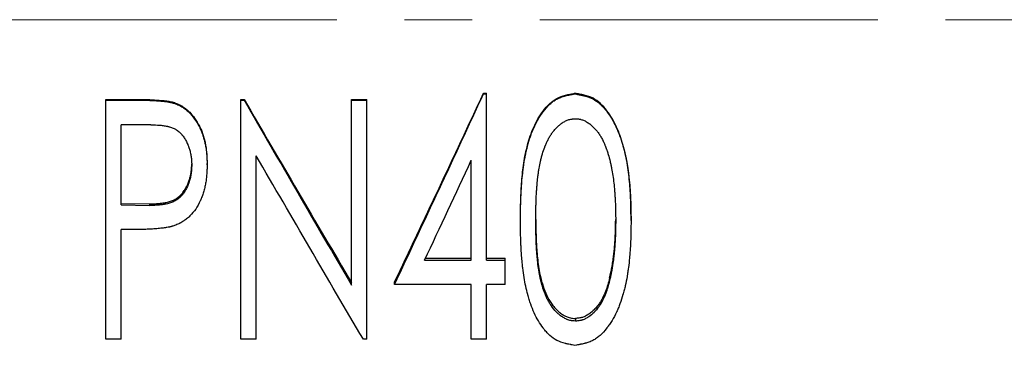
# Model space of a CAD drawing. Header units: millimetres. Extents: x 0 to 594, y 0 to 420.
# Tile 13 of 20: x 185 to 222, y 206 to 218. Entities that reach past the tile are written whole.
import ezdxf

# ---------------------------------------------------------------- set-up
doc = ezdxf.new("R2010")
doc.units = ezdxf.units.MM
doc.linetypes.add('CENTERX2', pattern=[20.32, 12.7, -2.54, 2.54, -2.54])

msp = doc.modelspace()

# ---------------------------------------------------------------- linework, layer by layer
at = {"color": 7, "linetype": 'CENTERX2', "lineweight": 18}
msp.add_line((258.181, 217.795), (33.884, 217.795), dxfattribs=at)
at = {"color": 7, "linetype": 'Continuous', "lineweight": 25}
for p, q in [((202.728, 215.003), (202.728, 215.027)), ((202.728, 215.027), (202.846, 215.027)), ((202.728, 215.003), (202.846, 215.003)), ((202.846, 215.003), (202.846, 215.027)), ((202.846, 208.754), (202.846, 215.003)), ((206.159, 215.003), (206.159, 215.027)), ((188.538, 214.77), (188.538, 214.797)), ((188.538, 214.797), (189.751, 214.797)), ((188.538, 214.77), (189.751, 214.77)), ((188.538, 205.78), (188.538, 214.77)), ((191.161, 214.634), (191.161, 214.662)), ((193.615, 214.797), (193.736, 214.797)), ((193.615, 214.77), (193.615, 214.797)), ((193.615, 205.78), (193.615, 214.77)), ((193.615, 214.77), (193.736, 214.77)), ((193.736, 214.77), (193.736, 214.797)), ((197.769, 214.797), (198.346, 214.797)), ((197.769, 214.77), (197.769, 214.797)), ((197.769, 207.818), (197.769, 214.77)), ((197.769, 214.77), (198.346, 214.77)), ((198.346, 214.77), (198.346, 214.797)), ((198.346, 205.78), (198.346, 214.77)), ((190.227, 213.841), (189.115, 213.841)), ((189.115, 210.828), (189.115, 213.841)), ((194.192, 205.78), (194.192, 212.68)), ((192.346, 212.342), (192.346, 212.389)), ((202.269, 208.754), (202.269, 212.508)), ((189.115, 210.89), (190.18, 210.87)), ((189.115, 210.828), (190.18, 210.809)), ((190.18, 210.87), (190.18, 210.809)), ((204.115, 210.247), (204.115, 210.314)), ((208.269, 210.247), (208.269, 210.314)), ((189.555, 209.905), (189.115, 209.905)), ((189.115, 205.78), (189.115, 209.905)), ((200.515, 208.754), (202.269, 208.754)), ((200.552, 208.833), (202.269, 208.833)), ((202.846, 208.833), (203.538, 208.833)), ((202.846, 208.754), (203.538, 208.754)), ((203.538, 208.754), (203.538, 208.833)), ((203.538, 207.836), (203.538, 208.754)), ((199.384, 207.836), (199.384, 207.923)), ((202.269, 207.836), (199.384, 207.836)), ((202.269, 205.78), (202.269, 207.836)), ((203.538, 207.836), (202.846, 207.836)), ((202.846, 205.78), (202.846, 207.836)), ((206.177, 206.563), (206.177, 206.464)), ((189.115, 205.78), (188.538, 205.78)), ((194.192, 205.78), (193.615, 205.78)), ((198.346, 205.78), (198.214, 205.78)), ((202.846, 205.78), (202.269, 205.78))]:
    msp.add_line(p, q, dxfattribs=at)
for points in [[(199.384, 207.923), (200.499, 210.271), (201.614, 212.645), (202.728, 215.027)], [(199.384, 207.836), (200.499, 210.204), (201.614, 212.6), (202.728, 215.003)], [(193.736, 214.797), (195.08, 212.486), (196.424, 210.183), (197.769, 207.905)], [(193.736, 214.77), (195.08, 212.439), (196.424, 210.116), (197.769, 207.818)], [(198.214, 205.78), (196.873, 208.056), (195.533, 210.362), (194.192, 212.68)], [(200.515, 208.754), (201.099, 210), (201.684, 211.252), (202.269, 212.508)]]:
    msp.add_open_spline(points, degree=3, dxfattribs=at)
for points, knots in [([(204.115, 210.314), (204.117, 210.546), (204.12, 211.011), (204.159, 211.709), (204.23, 212.406), (204.369, 213.094), (204.592, 213.762), (204.888, 214.285), (205.197, 214.642), (205.481, 214.857), (205.753, 214.949), (205.983, 214.997), (206.1, 215.017), (206.159, 215.027)], [0, 0, 0, 0, 0.124859, 0.249718, 0.374578, 0.499436, 0.624302, 0.749137, 0.817085, 0.874769, 0.936503, 0.968092, 1, 1, 1, 1]), ([(204.115, 210.247), (204.116, 210.404), (204.118, 210.541), (204.12, 210.717), (204.121, 210.77), (204.123, 210.844), (204.124, 210.867), (204.124, 210.9), (204.125, 210.911), (204.125, 210.926), (204.125, 210.931), (204.126, 210.939), (204.126, 210.941), (204.126, 210.945), (204.126, 210.946), (204.126, 210.949), (204.126, 210.949), (204.13, 211.069), (204.135, 211.187), (204.144, 211.363), (204.148, 211.421), (204.154, 211.509), (204.156, 211.538), (204.159, 211.582), (204.16, 211.597), (204.162, 211.619), (204.162, 211.626), (204.163, 211.641), (204.164, 211.647), (204.175, 211.786), (204.186, 211.909), (204.205, 212.085), (204.212, 212.141), (204.223, 212.224), (204.226, 212.251), (204.232, 212.291), (204.234, 212.305), (204.237, 212.324), (204.238, 212.331), (204.239, 212.341), (204.24, 212.344), (204.241, 212.35), (204.241, 212.353), (204.26, 212.479), (204.281, 212.597), (204.316, 212.77), (204.329, 212.827), (204.348, 212.911), (204.355, 212.939), (204.365, 212.981), (204.369, 212.995), (204.374, 213.015), (204.376, 213.022), (204.379, 213.036), (204.381, 213.042), (204.415, 213.172), (204.451, 213.288), (204.508, 213.456), (204.528, 213.51), (204.559, 213.589), (204.569, 213.616), (204.585, 213.654), (204.591, 213.667), (204.599, 213.686), (204.602, 213.693), (204.607, 213.705), (204.61, 213.711), (204.663, 213.831), (204.717, 213.939), (204.805, 214.092), (204.836, 214.142), (204.883, 214.214), (204.899, 214.238), (204.924, 214.273), (204.932, 214.285), (204.944, 214.302), (204.948, 214.308), (204.955, 214.316), (204.957, 214.319), (204.961, 214.325), (204.963, 214.327), (205.049, 214.442), (205.133, 214.538), (205.263, 214.659), (205.306, 214.695), (205.394, 214.759), (205.437, 214.787), (205.528, 214.835), (205.577, 214.858), (205.659, 214.888), (205.687, 214.898), (205.731, 214.912), (205.746, 214.916), (205.769, 214.923), (205.777, 214.925), (205.789, 214.928), (205.793, 214.929), (205.801, 214.931), (205.805, 214.932), (205.834, 214.939), (205.861, 214.946), (205.904, 214.955), (205.919, 214.958), (205.943, 214.963), (205.95, 214.965), (205.962, 214.967), (205.966, 214.968), (205.972, 214.969), (205.974, 214.969), (205.978, 214.97), (205.981, 214.971), (206.021, 214.979), (206.08, 214.989), (206.159, 215.003)], [0, 0, 0, 0, 0.0625, 0.0625, 0.09375, 0.09375, 0.109375, 0.109375, 0.117188, 0.117188, 0.121094, 0.121094, 0.123047, 0.123047, 0.124023, 0.124023, 0.125, 0.125, 0.1875, 0.1875, 0.21875, 0.21875, 0.234375, 0.234375, 0.242188, 0.242188, 0.246094, 0.246094, 0.25, 0.25, 0.3125, 0.3125, 0.34375, 0.34375, 0.359375, 0.359375, 0.367188, 0.367188, 0.371094, 0.371094, 0.373047, 0.373047, 0.375, 0.375, 0.4375, 0.4375, 0.46875, 0.46875, 0.484375, 0.484375, 0.492188, 0.492188, 0.496094, 0.496094, 0.5, 0.5, 0.5625, 0.5625, 0.59375, 0.59375, 0.609375, 0.609375, 0.617188, 0.617188, 0.621094, 0.621094, 0.625, 0.625, 0.6875, 0.6875, 0.71875, 0.71875, 0.734375, 0.734375, 0.742188, 0.742188, 0.746094, 0.746094, 0.748047, 0.748047, 0.75, 0.75, 0.8125, 0.8125, 0.84375, 0.84375, 0.875, 0.875, 0.90625, 0.90625, 0.921875, 0.921875, 0.929688, 0.929688, 0.933594, 0.933594, 0.935547, 0.935547, 0.9375, 0.9375, 0.953125, 0.953125, 0.960938, 0.960938, 0.964844, 0.964844, 0.966797, 0.966797, 0.967773, 0.967773, 0.96875, 0.96875, 1, 1, 1, 1]), ([(208.269, 210.314), (208.267, 210.45), (208.264, 210.683), (208.253, 211.151), (208.217, 211.715), (208.133, 212.414), (207.979, 213.102), (207.742, 213.768), (207.444, 214.292), (207.13, 214.647), (206.842, 214.859), (206.568, 214.95), (206.337, 214.998), (206.219, 215.017), (206.159, 215.027)], [0, 0, 0, 0, 0.072839, 0.124862, 0.249721, 0.37458, 0.499438, 0.624302, 0.749141, 0.816738, 0.87478, 0.936553, 0.968125, 1, 1, 1, 1]), ([(206.159, 215.003), (206.199, 214.996), (206.234, 214.99), (206.278, 214.982), (206.292, 214.98), (206.31, 214.977), (206.316, 214.976), (206.324, 214.974), (206.327, 214.974), (206.331, 214.973), (206.332, 214.973), (206.335, 214.972), (206.335, 214.972), (206.37, 214.966), (206.401, 214.959), (206.444, 214.95), (206.458, 214.947), (206.479, 214.942), (206.486, 214.941), (206.496, 214.938), (206.499, 214.937), (206.505, 214.936), (206.508, 214.935), (206.639, 214.902), (206.749, 214.862), (206.931, 214.766), (207.021, 214.702), (207.152, 214.583), (207.195, 214.539), (207.259, 214.468), (207.281, 214.443), (207.312, 214.404), (207.323, 214.391), (207.339, 214.371), (207.344, 214.365), (207.352, 214.354), (207.355, 214.351), (207.36, 214.344), (207.363, 214.34), (207.432, 214.249), (207.495, 214.154), (207.584, 214.001), (207.613, 213.948), (207.655, 213.866), (207.669, 213.838), (207.689, 213.796), (207.696, 213.782), (207.706, 213.76), (207.71, 213.753), (207.716, 213.739), (207.72, 213.731), (207.769, 213.622), (207.812, 213.515), (207.873, 213.349), (207.892, 213.292), (207.92, 213.205), (207.929, 213.176), (207.943, 213.131), (207.947, 213.116), (207.954, 213.094), (207.956, 213.087), (207.961, 213.072), (207.963, 213.063), (207.996, 212.947), (208.025, 212.834), (208.064, 212.661), (208.077, 212.602), (208.094, 212.514), (208.1, 212.484), (208.108, 212.439), (208.111, 212.424), (208.115, 212.402), (208.116, 212.394), (208.118, 212.379), (208.12, 212.371), (208.139, 212.259), (208.155, 212.147), (208.178, 211.971), (208.185, 211.911), (208.195, 211.819), (208.198, 211.788), (208.203, 211.741), (208.204, 211.725), (208.207, 211.701), (208.207, 211.693), (208.209, 211.677), (208.21, 211.668), (208.221, 211.544), (208.23, 211.427), (208.241, 211.25), (208.245, 211.191), (208.249, 211.103), (208.25, 211.073), (208.252, 211.029), (208.253, 211.014), (208.254, 210.991), (208.254, 210.984), (208.255, 210.973), (208.255, 210.969), (208.255, 210.964), (208.255, 210.962), (208.255, 210.958), (208.255, 210.956), (208.261, 210.797), (208.266, 210.562), (208.269, 210.247)], [0, 0, 0, 0, 0.015625, 0.015625, 0.023438, 0.023438, 0.027344, 0.027344, 0.029297, 0.029297, 0.030273, 0.030273, 0.03125, 0.03125, 0.046875, 0.046875, 0.054688, 0.054688, 0.058594, 0.058594, 0.060547, 0.060547, 0.0625, 0.0625, 0.125, 0.125, 0.1875, 0.1875, 0.21875, 0.21875, 0.234375, 0.234375, 0.242188, 0.242188, 0.246094, 0.246094, 0.248047, 0.248047, 0.25, 0.25, 0.3125, 0.3125, 0.34375, 0.34375, 0.359375, 0.359375, 0.367188, 0.367188, 0.371094, 0.371094, 0.375, 0.375, 0.4375, 0.4375, 0.46875, 0.46875, 0.484375, 0.484375, 0.492188, 0.492188, 0.496094, 0.496094, 0.5, 0.5, 0.5625, 0.5625, 0.59375, 0.59375, 0.609375, 0.609375, 0.617188, 0.617188, 0.621094, 0.621094, 0.625, 0.625, 0.6875, 0.6875, 0.71875, 0.71875, 0.734375, 0.734375, 0.742188, 0.742188, 0.746094, 0.746094, 0.75, 0.75, 0.8125, 0.8125, 0.84375, 0.84375, 0.859375, 0.859375, 0.867188, 0.867188, 0.871094, 0.871094, 0.873047, 0.873047, 0.874023, 0.874023, 0.875, 0.875, 1, 1, 1, 1]), ([(189.751, 214.797), (189.87, 214.796), (190.107, 214.795), (190.462, 214.777), (190.757, 214.753), (190.962, 214.718), (191.077, 214.69), (191.133, 214.671), (191.161, 214.662)], [0, 0, 0, 0, 0.250018, 0.500035, 0.750009, 0.875006, 0.937497, 1, 1, 1, 1]), ([(189.751, 214.77), (189.826, 214.77), (189.893, 214.77), (189.982, 214.768), (190.01, 214.768), (190.048, 214.767), (190.061, 214.767), (190.078, 214.767), (190.084, 214.766), (190.093, 214.766), (190.096, 214.766), (190.1, 214.766), (190.101, 214.766), (190.104, 214.766), (190.105, 214.766), (190.17, 214.764), (190.232, 214.761), (190.321, 214.757), (190.35, 214.755), (190.392, 214.753), (190.406, 214.752), (190.427, 214.751), (190.434, 214.75), (190.445, 214.75), (190.448, 214.75), (190.453, 214.749), (190.455, 214.749), (190.458, 214.749), (190.459, 214.749), (190.535, 214.744), (190.601, 214.738), (190.689, 214.73), (190.717, 214.727), (190.756, 214.722), (190.769, 214.721), (190.787, 214.718), (190.793, 214.717), (190.801, 214.716), (190.804, 214.716), (190.81, 214.715), (190.812, 214.715), (190.846, 214.71), (190.876, 214.705), (190.92, 214.697), (190.935, 214.694), (190.956, 214.69), (190.963, 214.689), (190.977, 214.686), (190.983, 214.685), (191.006, 214.68), (191.021, 214.676), (191.043, 214.671), (191.05, 214.669), (191.06, 214.666), (191.063, 214.665), (191.07, 214.663), (191.074, 214.662), (191.096, 214.656), (191.124, 214.647), (191.161, 214.634)], [0, 0, 0, 0, 0.125, 0.125, 0.1875, 0.1875, 0.21875, 0.21875, 0.234375, 0.234375, 0.242188, 0.242188, 0.246094, 0.246094, 0.25, 0.25, 0.375, 0.375, 0.4375, 0.4375, 0.46875, 0.46875, 0.484375, 0.484375, 0.492188, 0.492188, 0.496094, 0.496094, 0.5, 0.5, 0.625, 0.625, 0.6875, 0.6875, 0.71875, 0.71875, 0.734375, 0.734375, 0.742188, 0.742188, 0.75, 0.75, 0.8125, 0.8125, 0.84375, 0.84375, 0.859375, 0.859375, 0.875, 0.875, 0.90625, 0.90625, 0.921875, 0.921875, 0.929688, 0.929688, 0.9375, 0.9375, 1, 1, 1, 1]), ([(191.161, 214.662), (191.214, 214.64), (191.32, 214.598), (191.465, 214.508), (191.601, 214.405), (191.762, 214.248), (191.937, 214.022), (192.073, 213.772), (192.164, 213.561), (192.215, 213.398), (192.26, 213.234), (192.303, 213.011), (192.34, 212.73), (192.344, 212.503), (192.346, 212.389)], [0, 0, 0, 0, 0.062504, 0.124997, 0.187154, 0.249985, 0.371479, 0.499862, 0.562377, 0.624896, 0.68742, 0.749942, 0.874953, 1, 1, 1, 1]), ([(191.161, 214.634), (191.196, 214.62), (191.226, 214.608), (191.265, 214.59), (191.277, 214.585), (191.294, 214.577), (191.299, 214.575), (191.306, 214.571), (191.309, 214.57), (191.313, 214.568), (191.315, 214.567), (191.341, 214.553), (191.365, 214.539), (191.402, 214.517), (191.414, 214.51), (191.439, 214.494), (191.452, 214.485), (191.511, 214.445), (191.555, 214.41), (191.62, 214.354), (191.641, 214.335), (191.672, 214.305), (191.682, 214.294), (191.702, 214.274), (191.712, 214.263), (191.795, 214.172), (191.863, 214.085), (191.957, 213.942), (191.986, 213.892), (192.029, 213.815), (192.043, 213.789), (192.069, 213.735), (192.082, 213.709), (192.108, 213.652), (192.12, 213.625), (192.137, 213.585), (192.142, 213.572), (192.152, 213.547), (192.157, 213.534), (192.169, 213.499), (192.178, 213.474), (192.196, 213.42), (192.205, 213.389), (192.231, 213.298), (192.246, 213.243), (192.269, 213.143), (192.28, 213.088), (192.301, 212.962), (192.31, 212.902), (192.321, 212.817), (192.324, 212.789), (192.328, 212.749), (192.329, 212.736), (192.331, 212.716), (192.332, 212.71), (192.332, 212.7), (192.333, 212.697), (192.333, 212.691), (192.333, 212.687), (192.339, 212.607), (192.343, 212.493), (192.346, 212.342)], [0, 0, 0, 0, 0.03125, 0.03125, 0.046875, 0.046875, 0.054688, 0.054688, 0.058594, 0.058594, 0.0625, 0.0625, 0.09375, 0.09375, 0.109375, 0.109375, 0.125, 0.125, 0.1875, 0.1875, 0.21875, 0.21875, 0.234375, 0.234375, 0.25, 0.25, 0.375, 0.375, 0.4375, 0.4375, 0.46875, 0.46875, 0.5, 0.5, 0.53125, 0.53125, 0.546875, 0.546875, 0.5625, 0.5625, 0.59375, 0.59375, 0.625, 0.625, 0.6875, 0.6875, 0.75, 0.75, 0.8125, 0.8125, 0.84375, 0.84375, 0.859375, 0.859375, 0.867188, 0.867188, 0.871094, 0.871094, 0.875, 0.875, 1, 1, 1, 1]), ([(190.227, 213.841), (190.365, 213.839), (190.469, 213.836), (190.538, 213.831), (190.541, 213.83), (190.544, 213.83), (190.546, 213.83), (190.551, 213.83), (190.554, 213.829), (190.564, 213.828), (190.57, 213.828), (190.59, 213.826), (190.603, 213.825), (190.642, 213.821), (190.668, 213.817), (190.745, 213.807), (190.795, 213.798), (190.851, 213.786), (190.859, 213.785), (190.873, 213.782), (190.88, 213.78), (190.9, 213.775), (190.914, 213.772), (190.953, 213.761), (190.979, 213.753), (191.052, 213.728), (191.096, 213.709), (191.147, 213.682), (191.159, 213.675), (191.181, 213.662), (191.191, 213.655), (191.223, 213.635), (191.244, 213.62), (191.304, 213.572), (191.343, 213.535), (191.384, 213.49), (191.387, 213.486), (191.395, 213.477), (191.399, 213.473), (191.41, 213.459), (191.418, 213.45), (191.44, 213.422), (191.455, 213.402), (191.497, 213.342), (191.524, 213.298), (191.574, 213.206), (191.598, 213.157), (191.626, 213.092), (191.631, 213.079), (191.642, 213.052), (191.647, 213.038), (191.66, 213.004), (191.668, 212.981), (191.691, 212.91), (191.704, 212.86), (191.728, 212.756), (191.739, 212.7), (191.75, 212.622), (191.754, 212.596), (191.758, 212.558), (191.759, 212.545), (191.76, 212.526), (191.761, 212.518), (191.762, 212.51), (191.762, 212.505), (191.765, 212.461), (191.767, 212.407), (191.769, 212.338)], [0, 0, 0, 0, 0.125, 0.125, 0.126953, 0.126953, 0.128906, 0.128906, 0.132812, 0.132812, 0.140625, 0.140625, 0.15625, 0.15625, 0.1875, 0.1875, 0.25, 0.25, 0.257812, 0.257812, 0.265625, 0.265625, 0.28125, 0.28125, 0.3125, 0.3125, 0.375, 0.375, 0.390625, 0.390625, 0.40625, 0.40625, 0.4375, 0.4375, 0.5, 0.5, 0.507812, 0.507812, 0.515625, 0.515625, 0.53125, 0.53125, 0.5625, 0.5625, 0.625, 0.625, 0.6875, 0.6875, 0.703125, 0.703125, 0.71875, 0.71875, 0.75, 0.75, 0.8125, 0.8125, 0.875, 0.875, 0.90625, 0.90625, 0.921875, 0.921875, 0.929688, 0.929688, 0.9375, 0.9375, 1, 1, 1, 1]), ([(204.692, 210.251), (204.694, 210.505), (204.696, 210.69), (204.699, 210.807), (204.699, 210.81), (204.699, 210.813), (204.699, 210.814), (204.699, 210.819), (204.699, 210.822), (204.699, 210.832), (204.699, 210.838), (204.7, 210.857), (204.7, 210.869), (204.701, 210.906), (204.702, 210.93), (204.704, 211.003), (204.706, 211.05), (204.712, 211.189), (204.717, 211.277), (204.723, 211.365), (204.724, 211.369), (204.724, 211.377), (204.724, 211.38), (204.725, 211.391), (204.726, 211.398), (204.727, 211.419), (204.728, 211.433), (204.731, 211.475), (204.733, 211.501), (204.739, 211.579), (204.744, 211.629), (204.756, 211.767), (204.765, 211.848), (204.773, 211.919), (204.774, 211.923), (204.775, 211.929), (204.775, 211.932), (204.776, 211.942), (204.777, 211.948), (204.78, 211.967), (204.781, 211.979), (204.786, 212.016), (204.79, 212.041), (204.8, 212.113), (204.807, 212.16), (204.831, 212.298), (204.848, 212.384), (204.867, 212.471), (204.869, 212.478), (204.872, 212.49), (204.873, 212.496), (204.877, 212.515), (204.88, 212.527), (204.889, 212.563), (204.895, 212.586), (204.913, 212.657), (204.926, 212.702), (204.966, 212.836), (204.995, 212.92), (205.028, 213.005), (205.03, 213.011), (205.035, 213.022), (205.037, 213.028), (205.043, 213.045), (205.048, 213.056), (205.062, 213.089), (205.071, 213.111), (205.099, 213.175), (205.119, 213.217), (205.149, 213.277), (205.158, 213.296), (205.181, 213.34), (205.193, 213.361), (205.228, 213.422), (205.252, 213.461), (205.282, 213.505), (205.289, 213.515), (205.303, 213.534), (205.309, 213.544), (205.33, 213.571), (205.344, 213.59), (205.388, 213.644), (205.419, 213.679), (205.467, 213.73), (205.485, 213.748), (205.519, 213.781), (205.537, 213.797), (205.589, 213.843), (205.624, 213.871), (205.664, 213.9), (205.67, 213.904), (205.68, 213.911), (205.685, 213.914), (205.701, 213.925), (205.711, 213.931), (205.741, 213.95), (205.762, 213.962), (205.823, 213.994), (205.864, 214.012), (205.925, 214.033), (205.948, 214.04), (205.993, 214.051), (206.016, 214.055), (206.042, 214.059), (206.043, 214.059), (206.047, 214.06), (206.049, 214.06), (206.056, 214.061), (206.06, 214.062), (206.075, 214.063), (206.085, 214.065), (206.12, 214.068), (206.147, 214.07), (206.177, 214.073)], [0, 0, 0, 0, 0.125, 0.125, 0.125977, 0.125977, 0.126953, 0.126953, 0.128906, 0.128906, 0.132812, 0.132812, 0.140625, 0.140625, 0.15625, 0.15625, 0.1875, 0.1875, 0.25, 0.25, 0.251953, 0.251953, 0.253906, 0.253906, 0.257812, 0.257812, 0.265625, 0.265625, 0.28125, 0.28125, 0.3125, 0.3125, 0.375, 0.375, 0.376953, 0.376953, 0.378906, 0.378906, 0.382812, 0.382812, 0.390625, 0.390625, 0.40625, 0.40625, 0.4375, 0.4375, 0.5, 0.5, 0.503906, 0.503906, 0.507812, 0.507812, 0.515625, 0.515625, 0.53125, 0.53125, 0.5625, 0.5625, 0.625, 0.625, 0.628906, 0.628906, 0.632812, 0.632812, 0.640625, 0.640625, 0.65625, 0.65625, 0.6875, 0.6875, 0.703125, 0.703125, 0.71875, 0.71875, 0.75, 0.75, 0.757812, 0.757812, 0.765625, 0.765625, 0.78125, 0.78125, 0.8125, 0.8125, 0.828125, 0.828125, 0.84375, 0.84375, 0.875, 0.875, 0.878906, 0.878906, 0.882812, 0.882812, 0.890625, 0.890625, 0.90625, 0.90625, 0.9375, 0.9375, 0.953125, 0.953125, 0.96875, 0.96875, 0.970703, 0.970703, 0.972656, 0.972656, 0.976562, 0.976562, 0.984375, 0.984375, 1, 1, 1, 1]), ([(206.177, 214.073), (206.239, 214.068), (206.285, 214.063), (206.317, 214.058), (206.321, 214.058), (206.327, 214.057), (206.33, 214.056), (206.339, 214.055), (206.345, 214.054), (206.362, 214.05), (206.373, 214.048), (206.407, 214.039), (206.429, 214.033), (206.471, 214.018), (206.49, 214.01), (206.531, 213.992), (206.551, 213.982), (206.612, 213.949), (206.653, 213.924), (206.699, 213.89), (206.703, 213.887), (206.712, 213.88), (206.716, 213.877), (206.73, 213.867), (206.739, 213.86), (206.765, 213.838), (206.783, 213.823), (206.835, 213.777), (206.869, 213.744), (206.918, 213.692), (206.933, 213.676), (206.963, 213.641), (206.978, 213.623), (207.021, 213.568), (207.049, 213.531), (207.076, 213.49), (207.077, 213.488), (207.08, 213.485), (207.081, 213.483), (207.085, 213.477), (207.087, 213.473), (207.095, 213.461), (207.1, 213.452), (207.116, 213.426), (207.127, 213.407), (207.162, 213.347), (207.186, 213.301), (207.215, 213.243), (207.217, 213.239), (207.222, 213.228), (207.225, 213.223), (207.233, 213.207), (207.238, 213.196), (207.253, 213.164), (207.262, 213.144), (207.273, 213.118), (207.274, 213.114), (207.278, 213.105), (207.28, 213.1), (207.286, 213.085), (207.29, 213.075), (207.303, 213.042), (207.312, 213.019), (207.324, 212.987), (207.326, 212.982), (207.33, 212.971), (207.332, 212.965), (207.338, 212.949), (207.342, 212.937), (207.354, 212.904), (207.362, 212.882), (207.385, 212.816), (207.398, 212.772), (207.437, 212.645), (207.461, 212.556), (207.485, 212.455), (207.486, 212.45), (207.488, 212.44), (207.489, 212.435), (207.493, 212.419), (207.495, 212.408), (207.503, 212.377), (207.507, 212.356), (207.521, 212.291), (207.53, 212.248), (207.555, 212.117), (207.57, 212.027), (207.612, 211.752), (207.634, 211.561), (207.651, 211.349), (207.652, 211.337), (207.654, 211.314), (207.655, 211.302), (207.657, 211.266), (207.659, 211.243), (207.664, 211.172), (207.667, 211.126), (207.675, 210.987), (207.679, 210.896), (207.682, 210.803), (207.682, 210.802), (207.683, 210.798), (207.683, 210.796), (207.683, 210.79), (207.683, 210.786), (207.683, 210.773), (207.684, 210.765), (207.684, 210.738), (207.685, 210.719), (207.686, 210.661), (207.687, 210.618), (207.69, 210.479), (207.691, 210.372), (207.692, 210.251)], [0, 0, 0, 0, 0.03125, 0.03125, 0.033203, 0.033203, 0.035156, 0.035156, 0.039062, 0.039062, 0.046875, 0.046875, 0.0625, 0.0625, 0.078125, 0.078125, 0.09375, 0.09375, 0.125, 0.125, 0.128906, 0.128906, 0.132812, 0.132812, 0.140625, 0.140625, 0.15625, 0.15625, 0.1875, 0.1875, 0.203125, 0.203125, 0.21875, 0.21875, 0.25, 0.25, 0.251953, 0.251953, 0.253906, 0.253906, 0.257812, 0.257812, 0.265625, 0.265625, 0.28125, 0.28125, 0.3125, 0.3125, 0.316406, 0.316406, 0.320312, 0.320312, 0.328125, 0.328125, 0.34375, 0.34375, 0.347656, 0.347656, 0.351562, 0.351562, 0.359375, 0.359375, 0.375, 0.375, 0.378906, 0.378906, 0.382812, 0.382812, 0.390625, 0.390625, 0.40625, 0.40625, 0.4375, 0.4375, 0.5, 0.5, 0.503906, 0.503906, 0.507812, 0.507812, 0.515625, 0.515625, 0.53125, 0.53125, 0.5625, 0.5625, 0.625, 0.625, 0.75, 0.75, 0.757812, 0.757812, 0.765625, 0.765625, 0.78125, 0.78125, 0.8125, 0.8125, 0.875, 0.875, 0.876953, 0.876953, 0.878906, 0.878906, 0.882812, 0.882812, 0.890625, 0.890625, 0.90625, 0.90625, 0.9375, 0.9375, 1, 1, 1, 1]), ([(190.18, 210.87), (190.231, 210.871), (190.322, 210.873), (190.45, 210.878), (190.57, 210.887), (190.691, 210.902), (190.828, 210.926), (190.971, 210.962), (191.117, 211.022), (191.25, 211.106), (191.366, 211.212), (191.468, 211.335), (191.552, 211.47), (191.622, 211.613), (191.674, 211.751), (191.711, 211.882), (191.737, 212.006), (191.756, 212.129), (191.765, 212.248), (191.767, 212.325), (191.768, 212.361)], [0, 0, 0, 0, 0.060576, 0.107723, 0.152951, 0.204139, 0.252531, 0.318957, 0.378696, 0.440764, 0.504823, 0.565996, 0.631014, 0.694058, 0.757243, 0.806453, 0.857353, 0.908439, 0.955882, 1, 1, 1, 1]), ([(191.769, 212.338), (191.767, 212.267), (191.765, 212.214), (191.763, 212.177), (191.763, 212.175), (191.762, 212.172), (191.762, 212.17), (191.762, 212.165), (191.762, 212.162), (191.761, 212.151), (191.76, 212.145), (191.759, 212.125), (191.758, 212.111), (191.753, 212.072), (191.75, 212.045), (191.745, 212.007), (191.742, 211.992), (191.738, 211.965), (191.735, 211.952), (191.728, 211.912), (191.722, 211.885), (191.705, 211.808), (191.691, 211.757), (191.672, 211.697), (191.667, 211.683), (191.659, 211.658), (191.654, 211.646), (191.64, 211.608), (191.63, 211.584), (191.599, 211.511), (191.576, 211.463), (191.544, 211.405), (191.536, 211.392), (191.522, 211.368), (191.515, 211.356), (191.493, 211.321), (191.478, 211.299), (191.432, 211.234), (191.4, 211.194), (191.361, 211.153), (191.356, 211.148), (191.346, 211.138), (191.341, 211.133), (191.327, 211.119), (191.317, 211.11), (191.287, 211.083), (191.266, 211.066), (191.203, 211.018), (191.159, 210.99), (191.102, 210.96), (191.092, 210.955), (191.07, 210.944), (191.059, 210.939), (191.024, 210.925), (191, 210.916), (190.925, 210.89), (190.871, 210.876), (190.81, 210.863), (190.807, 210.862), (190.801, 210.861), (190.798, 210.861), (190.789, 210.859), (190.783, 210.858), (190.764, 210.854), (190.752, 210.852), (190.714, 210.845), (190.688, 210.841), (190.609, 210.831), (190.555, 210.825), (190.496, 210.82), (190.496, 210.82), (190.494, 210.82), (190.493, 210.82), (190.489, 210.82), (190.487, 210.82), (190.48, 210.819), (190.475, 210.819), (190.46, 210.818), (190.45, 210.817), (190.416, 210.816), (190.392, 210.815), (190.313, 210.812), (190.251, 210.81), (190.18, 210.809)], [0, 0, 0, 0, 0.0625, 0.0625, 0.064453, 0.064453, 0.066406, 0.066406, 0.070312, 0.070312, 0.078125, 0.078125, 0.09375, 0.09375, 0.125, 0.125, 0.140625, 0.140625, 0.15625, 0.15625, 0.1875, 0.1875, 0.25, 0.25, 0.265625, 0.265625, 0.28125, 0.28125, 0.3125, 0.3125, 0.375, 0.375, 0.390625, 0.390625, 0.40625, 0.40625, 0.4375, 0.4375, 0.5, 0.5, 0.507812, 0.507812, 0.515625, 0.515625, 0.53125, 0.53125, 0.5625, 0.5625, 0.625, 0.625, 0.640625, 0.640625, 0.65625, 0.65625, 0.6875, 0.6875, 0.75, 0.75, 0.753906, 0.753906, 0.757812, 0.757812, 0.765625, 0.765625, 0.78125, 0.78125, 0.8125, 0.8125, 0.875, 0.875, 0.876953, 0.876953, 0.878906, 0.878906, 0.882812, 0.882812, 0.890625, 0.890625, 0.90625, 0.90625, 0.9375, 0.9375, 1, 1, 1, 1]), ([(192.346, 212.342), (192.344, 212.264), (192.343, 212.202), (192.341, 212.141), (192.341, 212.13), (192.34, 212.117), (192.34, 212.115), (192.34, 212.11), (192.34, 212.106), (192.339, 212.095), (192.339, 212.088), (192.338, 212.066), (192.337, 212.052), (192.335, 212.023), (192.334, 212.009), (192.329, 211.934), (192.323, 211.875), (192.313, 211.789), (192.309, 211.761), (192.301, 211.705), (192.296, 211.678), (192.282, 211.593), (192.27, 211.536), (192.25, 211.452), (192.243, 211.424), (192.228, 211.368), (192.221, 211.34), (192.195, 211.255), (192.177, 211.199), (192.146, 211.118), (192.136, 211.091), (192.119, 211.052), (192.114, 211.039), (192.105, 211.019), (192.102, 211.013), (192.097, 211), (192.094, 210.994), (191.988, 210.763), (191.859, 210.574), (191.663, 210.379), (191.621, 210.341), (191.553, 210.288), (191.53, 210.27), (191.493, 210.245), (191.481, 210.237), (191.456, 210.22), (191.443, 210.211), (191.406, 210.188), (191.381, 210.173), (191.343, 210.153), (191.331, 210.146), (191.311, 210.136), (191.305, 210.133), (191.295, 210.128), (191.292, 210.126), (191.287, 210.124), (191.286, 210.123), (191.282, 210.122), (191.28, 210.121), (191.244, 210.103), (191.191, 210.081), (191.12, 210.053)], [0, 0, 0, 0, 0.0625, 0.0625, 0.078125, 0.078125, 0.082031, 0.082031, 0.085938, 0.085938, 0.09375, 0.09375, 0.109375, 0.109375, 0.125, 0.125, 0.1875, 0.1875, 0.21875, 0.21875, 0.25, 0.25, 0.3125, 0.3125, 0.34375, 0.34375, 0.375, 0.375, 0.4375, 0.4375, 0.46875, 0.46875, 0.484375, 0.484375, 0.492188, 0.492188, 0.5, 0.5, 0.75, 0.75, 0.8125, 0.8125, 0.84375, 0.84375, 0.859375, 0.859375, 0.875, 0.875, 0.90625, 0.90625, 0.921875, 0.921875, 0.929688, 0.929688, 0.933594, 0.933594, 0.935547, 0.935547, 0.9375, 0.9375, 1, 1, 1, 1]), ([(191.12, 210.053), (191.099, 210.046), (191.081, 210.041), (191.057, 210.034), (191.05, 210.031), (191.04, 210.029), (191.037, 210.028), (191.032, 210.026), (191.031, 210.026), (191.028, 210.025), (191.027, 210.025), (191.01, 210.02), (190.995, 210.016), (190.971, 210.01), (190.963, 210.008), (190.946, 210.004), (190.937, 210.002), (190.9, 209.994), (190.87, 209.989), (190.821, 209.98), (190.805, 209.977), (190.779, 209.973), (190.771, 209.972), (190.757, 209.97), (190.753, 209.97), (190.746, 209.969), (190.744, 209.968), (190.74, 209.968), (190.737, 209.967), (190.683, 209.96), (190.625, 209.953), (190.527, 209.943), (190.492, 209.94), (190.438, 209.936), (190.42, 209.934), (190.391, 209.932), (190.382, 209.932), (190.367, 209.931), (190.363, 209.93), (190.353, 209.93), (190.347, 209.929), (190.276, 209.924), (190.21, 209.92), (190.111, 209.915), (190.078, 209.914), (190.03, 209.912), (190.014, 209.911), (189.989, 209.911), (189.981, 209.91), (189.969, 209.91), (189.965, 209.91), (189.957, 209.91), (189.952, 209.91), (189.857, 209.907), (189.726, 209.905), (189.555, 209.905)], [0, 0, 0, 0, 0.03125, 0.03125, 0.046875, 0.046875, 0.054688, 0.054688, 0.058594, 0.058594, 0.0625, 0.0625, 0.09375, 0.09375, 0.109375, 0.109375, 0.125, 0.125, 0.1875, 0.1875, 0.21875, 0.21875, 0.234375, 0.234375, 0.242188, 0.242188, 0.246094, 0.246094, 0.25, 0.25, 0.375, 0.375, 0.4375, 0.4375, 0.46875, 0.46875, 0.484375, 0.484375, 0.492188, 0.492188, 0.5, 0.5, 0.625, 0.625, 0.6875, 0.6875, 0.71875, 0.71875, 0.734375, 0.734375, 0.742188, 0.742188, 0.75, 0.75, 1, 1, 1, 1]), ([(206.159, 205.552), (206.12, 205.559), (206.086, 205.565), (206.041, 205.572), (206.028, 205.575), (206.009, 205.578), (206.004, 205.579), (205.995, 205.58), (205.993, 205.581), (205.989, 205.582), (205.988, 205.582), (205.985, 205.582), (205.985, 205.582), (205.95, 205.589), (205.919, 205.595), (205.876, 205.604), (205.862, 205.607), (205.841, 205.612), (205.835, 205.613), (205.825, 205.615), (205.822, 205.616), (205.815, 205.618), (205.813, 205.618), (205.682, 205.65), (205.572, 205.69), (205.393, 205.785), (205.305, 205.847), (205.175, 205.965), (205.133, 206.008), (205.069, 206.078), (205.048, 206.102), (205.017, 206.14), (205.007, 206.153), (204.991, 206.173), (204.986, 206.18), (204.978, 206.19), (204.976, 206.193), (204.97, 206.2), (204.967, 206.204), (204.841, 206.372), (204.73, 206.559), (204.585, 206.874), (204.541, 206.985), (204.479, 207.16), (204.459, 207.219), (204.431, 207.311), (204.422, 207.342), (204.408, 207.388), (204.404, 207.404), (204.397, 207.428), (204.395, 207.436), (204.392, 207.448), (204.391, 207.452), (204.388, 207.46), (204.387, 207.465), (204.334, 207.662), (204.29, 207.874), (204.234, 208.219), (204.218, 208.338), (204.196, 208.524), (204.189, 208.587), (204.179, 208.683), (204.176, 208.715), (204.172, 208.764), (204.17, 208.78), (204.168, 208.805), (204.167, 208.813), (204.166, 208.825), (204.166, 208.829), (204.165, 208.838), (204.165, 208.843), (204.156, 208.957), (204.148, 209.071), (204.138, 209.246), (204.135, 209.305), (204.131, 209.394), (204.13, 209.424), (204.129, 209.47), (204.128, 209.485), (204.127, 209.507), (204.127, 209.515), (204.127, 209.527), (204.127, 209.53), (204.126, 209.536), (204.126, 209.538), (204.126, 209.542), (204.126, 209.544), (204.121, 209.701), (204.118, 209.935), (204.115, 210.247)], [0, 0, 0, 0, 0.015625, 0.015625, 0.023438, 0.023438, 0.027344, 0.027344, 0.029297, 0.029297, 0.030273, 0.030273, 0.03125, 0.03125, 0.046875, 0.046875, 0.054688, 0.054688, 0.058594, 0.058594, 0.060547, 0.060547, 0.0625, 0.0625, 0.125, 0.125, 0.1875, 0.1875, 0.21875, 0.21875, 0.234375, 0.234375, 0.242188, 0.242188, 0.246094, 0.246094, 0.248047, 0.248047, 0.25, 0.25, 0.375, 0.375, 0.4375, 0.4375, 0.46875, 0.46875, 0.484375, 0.484375, 0.492188, 0.492188, 0.496094, 0.496094, 0.498047, 0.498047, 0.5, 0.5, 0.625, 0.625, 0.6875, 0.6875, 0.71875, 0.71875, 0.734375, 0.734375, 0.742188, 0.742188, 0.746094, 0.746094, 0.748047, 0.748047, 0.75, 0.75, 0.8125, 0.8125, 0.84375, 0.84375, 0.859375, 0.859375, 0.867188, 0.867188, 0.871094, 0.871094, 0.873047, 0.873047, 0.874023, 0.874023, 0.875, 0.875, 1, 1, 1, 1]), ([(204.692, 210.284), (204.693, 210.222), (204.694, 210.1), (204.696, 209.933), (204.699, 209.768), (204.703, 209.604), (204.71, 209.43), (204.72, 209.254), (204.737, 209.031), (204.762, 208.758), (204.802, 208.443), (204.865, 208.113), (204.959, 207.773), (205.092, 207.432), (205.242, 207.167), (205.391, 206.975), (205.519, 206.843), (205.65, 206.74), (205.779, 206.661), (205.891, 206.611), (205.99, 206.583), (206.082, 206.57), (206.143, 206.565), (206.177, 206.563)], [0, 0, 0, 0, 0.042629, 0.08354, 0.115021, 0.155883, 0.196641, 0.235057, 0.277338, 0.350656, 0.424014, 0.496283, 0.582807, 0.667229, 0.748119, 0.792499, 0.834281, 0.874063, 0.906802, 0.937027, 0.957874, 0.976652, 1, 1, 1, 1]), ([(206.177, 206.464), (206.116, 206.468), (206.07, 206.473), (206.037, 206.477), (206.034, 206.478), (206.028, 206.479), (206.025, 206.479), (206.016, 206.481), (206.01, 206.482), (205.993, 206.485), (205.982, 206.488), (205.948, 206.496), (205.926, 206.503), (205.894, 206.514), (205.885, 206.518), (205.865, 206.526), (205.854, 206.53), (205.824, 206.543), (205.804, 206.553), (205.742, 206.585), (205.702, 206.61), (205.655, 206.642), (205.652, 206.645), (205.643, 206.651), (205.639, 206.654), (205.626, 206.664), (205.617, 206.67), (205.591, 206.69), (205.574, 206.704), (205.524, 206.747), (205.491, 206.777), (205.395, 206.876), (205.335, 206.95), (205.274, 207.037), (205.271, 207.041), (205.265, 207.05), (205.262, 207.055), (205.253, 207.068), (205.247, 207.077), (205.229, 207.105), (205.218, 207.124), (205.183, 207.182), (205.161, 207.221), (205.118, 207.304), (205.098, 207.346), (205.073, 207.401), (205.068, 207.412), (205.059, 207.435), (205.054, 207.446), (205.042, 207.476), (205.034, 207.496), (204.963, 207.678), (204.909, 207.855), (204.864, 208.054), (204.863, 208.059), (204.86, 208.069), (204.859, 208.075), (204.855, 208.091), (204.853, 208.102), (204.846, 208.134), (204.842, 208.156), (204.829, 208.222), (204.821, 208.266), (204.798, 208.402), (204.784, 208.496), (204.772, 208.598), (204.772, 208.602), (204.771, 208.613), (204.77, 208.618), (204.768, 208.633), (204.767, 208.643), (204.764, 208.675), (204.762, 208.696), (204.755, 208.76), (204.751, 208.805), (204.738, 208.942), (204.73, 209.04), (204.723, 209.146), (204.723, 209.148), (204.722, 209.154), (204.722, 209.156), (204.722, 209.164), (204.721, 209.169), (204.72, 209.185), (204.72, 209.196), (204.718, 209.228), (204.716, 209.25), (204.713, 209.316), (204.71, 209.361), (204.704, 209.499), (204.701, 209.596), (204.699, 209.698), (204.699, 209.698), (204.699, 209.7), (204.699, 209.701), (204.699, 209.704), (204.699, 209.706), (204.698, 209.711), (204.698, 209.715), (204.698, 209.727), (204.698, 209.735), (204.698, 209.76), (204.697, 209.778), (204.696, 209.835), (204.696, 209.877), (204.694, 210.015), (204.693, 210.125), (204.692, 210.251)], [0, 0, 0, 0, 0.03125, 0.03125, 0.033203, 0.033203, 0.035156, 0.035156, 0.039062, 0.039062, 0.046875, 0.046875, 0.0625, 0.0625, 0.070312, 0.070312, 0.078125, 0.078125, 0.09375, 0.09375, 0.125, 0.125, 0.128906, 0.128906, 0.132812, 0.132812, 0.140625, 0.140625, 0.15625, 0.15625, 0.1875, 0.1875, 0.25, 0.25, 0.253906, 0.253906, 0.257812, 0.257812, 0.265625, 0.265625, 0.28125, 0.28125, 0.3125, 0.3125, 0.34375, 0.34375, 0.351562, 0.351562, 0.359375, 0.359375, 0.375, 0.375, 0.5, 0.5, 0.503906, 0.503906, 0.507812, 0.507812, 0.515625, 0.515625, 0.53125, 0.53125, 0.5625, 0.5625, 0.625, 0.625, 0.628906, 0.628906, 0.632812, 0.632812, 0.640625, 0.640625, 0.65625, 0.65625, 0.6875, 0.6875, 0.75, 0.75, 0.751953, 0.751953, 0.753906, 0.753906, 0.757812, 0.757812, 0.765625, 0.765625, 0.78125, 0.78125, 0.8125, 0.8125, 0.875, 0.875, 0.875977, 0.875977, 0.876953, 0.876953, 0.878906, 0.878906, 0.882812, 0.882812, 0.890625, 0.890625, 0.90625, 0.90625, 0.9375, 0.9375, 1, 1, 1, 1]), ([(208.269, 210.247), (208.267, 210.091), (208.265, 209.954), (208.262, 209.777), (208.261, 209.724), (208.259, 209.65), (208.258, 209.627), (208.257, 209.594), (208.257, 209.583), (208.256, 209.568), (208.256, 209.563), (208.256, 209.555), (208.256, 209.553), (208.256, 209.549), (208.255, 209.548), (208.255, 209.545), (208.255, 209.545), (208.251, 209.422), (208.245, 209.303), (208.234, 209.128), (208.23, 209.07), (208.223, 208.983), (208.221, 208.955), (208.217, 208.912), (208.216, 208.897), (208.214, 208.876), (208.214, 208.869), (208.212, 208.855), (208.212, 208.848), (208.199, 208.714), (208.186, 208.593), (208.164, 208.419), (208.156, 208.362), (208.143, 208.279), (208.139, 208.252), (208.133, 208.211), (208.13, 208.197), (208.127, 208.177), (208.126, 208.171), (208.124, 208.157), (208.123, 208.152), (208.101, 208.026), (208.078, 207.909), (208.039, 207.738), (208.025, 207.682), (208.004, 207.598), (207.996, 207.571), (207.985, 207.529), (207.981, 207.516), (207.975, 207.495), (207.973, 207.488), (207.969, 207.474), (207.968, 207.468), (207.931, 207.339), (207.893, 207.224), (207.833, 207.059), (207.812, 207.006), (207.78, 206.928), (207.769, 206.903), (207.753, 206.865), (207.747, 206.853), (207.739, 206.834), (207.736, 206.828), (207.731, 206.816), (207.728, 206.81), (207.673, 206.692), (207.617, 206.586), (207.527, 206.436), (207.496, 206.388), (207.447, 206.318), (207.431, 206.294), (207.406, 206.26), (207.397, 206.249), (207.385, 206.232), (207.38, 206.227), (207.374, 206.218), (207.372, 206.216), (207.368, 206.21), (207.366, 206.208), (207.279, 206.096), (207.193, 206.003), (207.061, 205.887), (207.017, 205.852), (206.929, 205.789), (206.884, 205.762), (206.793, 205.715), (206.743, 205.693), (206.661, 205.664), (206.633, 205.654), (206.588, 205.641), (206.573, 205.637), (206.55, 205.63), (206.543, 205.628), (206.531, 205.625), (206.527, 205.624), (206.519, 205.622), (206.514, 205.621), (206.486, 205.614), (206.458, 205.608), (206.415, 205.599), (206.4, 205.596), (206.377, 205.591), (206.369, 205.589), (206.357, 205.587), (206.353, 205.586), (206.347, 205.585), (206.345, 205.585), (206.341, 205.584), (206.338, 205.583), (206.298, 205.576), (206.238, 205.566), (206.159, 205.552)], [0, 0, 0, 0, 0.0625, 0.0625, 0.09375, 0.09375, 0.109375, 0.109375, 0.117188, 0.117188, 0.121094, 0.121094, 0.123047, 0.123047, 0.124023, 0.124023, 0.125, 0.125, 0.1875, 0.1875, 0.21875, 0.21875, 0.234375, 0.234375, 0.242188, 0.242188, 0.246094, 0.246094, 0.25, 0.25, 0.3125, 0.3125, 0.34375, 0.34375, 0.359375, 0.359375, 0.367188, 0.367188, 0.371094, 0.371094, 0.375, 0.375, 0.4375, 0.4375, 0.46875, 0.46875, 0.484375, 0.484375, 0.492188, 0.492188, 0.496094, 0.496094, 0.5, 0.5, 0.5625, 0.5625, 0.59375, 0.59375, 0.609375, 0.609375, 0.617188, 0.617188, 0.621094, 0.621094, 0.625, 0.625, 0.6875, 0.6875, 0.71875, 0.71875, 0.734375, 0.734375, 0.742188, 0.742188, 0.746094, 0.746094, 0.748047, 0.748047, 0.75, 0.75, 0.8125, 0.8125, 0.84375, 0.84375, 0.875, 0.875, 0.90625, 0.90625, 0.921875, 0.921875, 0.929688, 0.929688, 0.933594, 0.933594, 0.935547, 0.935547, 0.9375, 0.9375, 0.953125, 0.953125, 0.960938, 0.960938, 0.964844, 0.964844, 0.966797, 0.966797, 0.967773, 0.967773, 0.96875, 0.96875, 1, 1, 1, 1]), ([(207.465, 208.081), (207.482, 208.155), (207.513, 208.286), (207.552, 208.494), (207.585, 208.699), (207.615, 208.914), (207.639, 209.121), (207.654, 209.311), (207.667, 209.489), (207.676, 209.655), (207.684, 209.82), (207.688, 209.978), (207.69, 210.131), (207.691, 210.23), (207.692, 210.28)], [0, 0, 0, 0, 0.102503, 0.183411, 0.286806, 0.38457, 0.476786, 0.568983, 0.643393, 0.7182, 0.792869, 0.867483, 0.93196, 1, 1, 1, 1]), ([(207.692, 210.251), (207.691, 210.124), (207.69, 210.03), (207.689, 209.964), (207.689, 209.96), (207.689, 209.954), (207.689, 209.951), (207.689, 209.942), (207.688, 209.936), (207.688, 209.918), (207.688, 209.907), (207.687, 209.871), (207.686, 209.847), (207.684, 209.776), (207.683, 209.729), (207.679, 209.635), (207.676, 209.586), (207.671, 209.491), (207.668, 209.444), (207.659, 209.302), (207.652, 209.208), (207.643, 209.103), (207.642, 209.093), (207.64, 209.071), (207.639, 209.06), (207.636, 209.026), (207.634, 209.004), (207.627, 208.936), (207.621, 208.89), (207.604, 208.749), (207.59, 208.652), (207.573, 208.545), (207.572, 208.537), (207.57, 208.524), (207.569, 208.517), (207.565, 208.497), (207.563, 208.483), (207.557, 208.445), (207.553, 208.42), (207.541, 208.351), (207.533, 208.309), (207.525, 208.267), (207.524, 208.264), (207.523, 208.255), (207.522, 208.251), (207.519, 208.238), (207.517, 208.229), (207.511, 208.199), (207.507, 208.178), (207.491, 208.109), (207.479, 208.056), (207.465, 207.995)], [0, 0, 0, 0, 0.125, 0.125, 0.128906, 0.128906, 0.132812, 0.132812, 0.140625, 0.140625, 0.15625, 0.15625, 0.1875, 0.1875, 0.25, 0.25, 0.3125, 0.3125, 0.375, 0.375, 0.5, 0.5, 0.515625, 0.515625, 0.53125, 0.53125, 0.5625, 0.5625, 0.625, 0.625, 0.75, 0.75, 0.757812, 0.757812, 0.765625, 0.765625, 0.78125, 0.78125, 0.8125, 0.8125, 0.875, 0.875, 0.882812, 0.882812, 0.890625, 0.890625, 0.90625, 0.90625, 0.9375, 0.9375, 1, 1, 1, 1]), ([(207.465, 208.081), (207.443, 207.995), (207.399, 207.823), (207.312, 207.571), (207.22, 207.368), (207.135, 207.212), (207.051, 207.084), (206.946, 206.953), (206.82, 206.826), (206.692, 206.728), (206.567, 206.654), (206.443, 206.6), (206.312, 206.571), (206.222, 206.566), (206.177, 206.563)], [0, 0, 0, 0, 0.125055, 0.250076, 0.375067, 0.438049, 0.500098, 0.589855, 0.672789, 0.750066, 0.815184, 0.875056, 0.937483, 1, 1, 1, 1]), ([(207.465, 207.995), (207.435, 207.88), (207.412, 207.793), (207.395, 207.734), (207.394, 207.731), (207.392, 207.725), (207.391, 207.723), (207.389, 207.715), (207.387, 207.71), (207.383, 207.694), (207.379, 207.684), (207.369, 207.652), (207.362, 207.631), (207.34, 207.568), (207.325, 207.525), (207.299, 207.46), (207.29, 207.437), (207.272, 207.394), (207.263, 207.373), (207.236, 207.312), (207.217, 207.274), (207.196, 207.233), (207.192, 207.227), (207.187, 207.216), (207.184, 207.211), (207.176, 207.196), (207.171, 207.186), (207.16, 207.166), (207.155, 207.157), (207.144, 207.139), (207.139, 207.129), (207.109, 207.078), (207.085, 207.041), (207.058, 207.002), (207.053, 206.996), (207.046, 206.986), (207.042, 206.981), (207.031, 206.967), (207.024, 206.957), (207.001, 206.928), (206.986, 206.909), (206.941, 206.855), (206.91, 206.821), (206.815, 206.726), (206.75, 206.672), (206.679, 206.625), (206.673, 206.621), (206.663, 206.614), (206.658, 206.611), (206.643, 206.601), (206.633, 206.595), (206.602, 206.577), (206.582, 206.566), (206.522, 206.536), (206.483, 206.519), (206.434, 206.503), (206.422, 206.499), (206.401, 206.493), (206.39, 206.49), (206.357, 206.483), (206.335, 206.478), (206.309, 206.475), (206.308, 206.475), (206.304, 206.474), (206.302, 206.474), (206.296, 206.473), (206.292, 206.473), (206.278, 206.471), (206.267, 206.47), (206.234, 206.467), (206.207, 206.465), (206.177, 206.464)], [0, 0, 0, 0, 0.125, 0.125, 0.128906, 0.128906, 0.132812, 0.132812, 0.140625, 0.140625, 0.15625, 0.15625, 0.1875, 0.1875, 0.25, 0.25, 0.28125, 0.28125, 0.3125, 0.3125, 0.375, 0.375, 0.382812, 0.382812, 0.390625, 0.390625, 0.40625, 0.40625, 0.421875, 0.421875, 0.4375, 0.4375, 0.5, 0.5, 0.507812, 0.507812, 0.515625, 0.515625, 0.53125, 0.53125, 0.5625, 0.5625, 0.625, 0.625, 0.75, 0.75, 0.757812, 0.757812, 0.765625, 0.765625, 0.78125, 0.78125, 0.8125, 0.8125, 0.875, 0.875, 0.890625, 0.890625, 0.90625, 0.90625, 0.9375, 0.9375, 0.941406, 0.941406, 0.945312, 0.945312, 0.953125, 0.953125, 0.96875, 0.96875, 1, 1, 1, 1])]:
    msp.add_open_spline(points, degree=3, knots=knots, dxfattribs=at)

doc.saveas('drawing.dxf')
